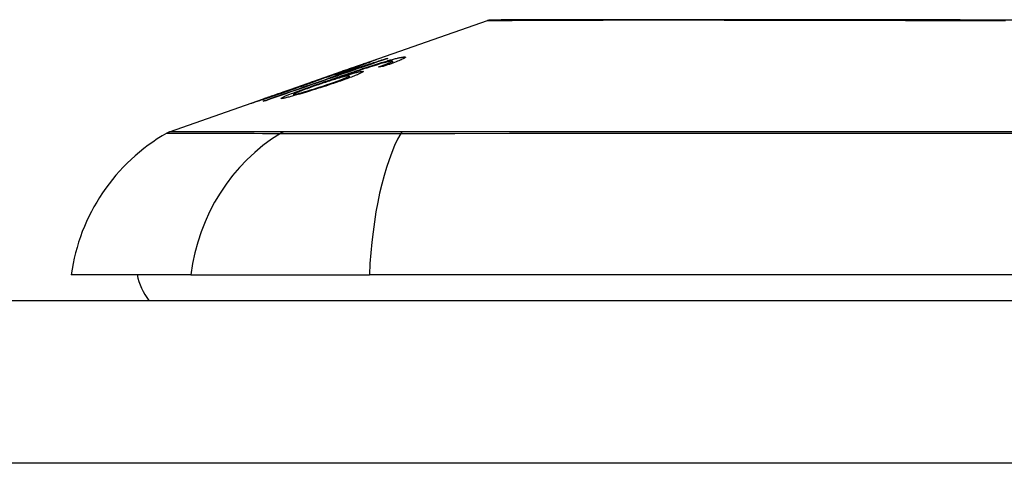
# Model space of a CAD drawing. Header units: inches. Extents: x 20 to 506, y 54 to 236.
# Tile 80 of 245: x 111.26 to 111.86, y 230.33 to 230.6. Entities that reach past the tile are written whole.
import ezdxf

# ---------------------------------------------------------------- set-up
doc = ezdxf.new("R2010")
doc.units = ezdxf.units.IN
doc.header["$MEASUREMENT"] = 0
doc.layers.add('Visible Edges(ANSI)', color=7, linetype='Continuous', lineweight=25)
doc.layers.add('Visible Tangent Edges(ANSI)', color=7, linetype='Continuous', lineweight=25)

msp = doc.modelspace()

# ---------------------------------------------------------------- linework, layer by layer
at = {"layer": 'Visible Edges(ANSI)'}
for p, q in [((111.46694, 230.57245), (111.54514, 230.59982)), ((111.47012, 230.57345), (111.47012, 230.57317)), ((111.48349, 230.57664), (111.48349, 230.57638)), ((111.48551, 230.57404), (111.48551, 230.57315)), ((111.48729, 230.57504), (111.48729, 230.5738)), ((111.42163, 230.55659), (111.45675, 230.56888)), ((111.45262, 230.56665), (111.46142, 230.56973)), ((111.45717, 230.56903), (111.45717, 230.56902)), ((111.46142, 230.56973), (111.46142, 230.56932)), ((111.46654, 230.5709), (111.46654, 230.57052)), ((111.4377, 230.56216), (111.4458, 230.56499)), ((111.43905, 230.56257), (111.43905, 230.5623)), ((111.44575, 230.56496), (111.44575, 230.56473)), ((111.45404, 230.56489), (111.45404, 230.56453)), ((111.46098, 230.56607), (111.46098, 230.56487)), ((111.42121, 230.55644), (111.42121, 230.55643)), ((111.42701, 230.55485), (111.42701, 230.55393)), ((111.3516, 230.53208), (111.41344, 230.55372)), ((111.40877, 230.552), (111.40877, 230.55178)), ((111.36447, 230.44517), (111.29171, 230.44517)), ((111.36447, 230.44517), (111.47326, 230.44517)), ((112.33063, 230.44517), (111.47326, 230.44517)), ((68.44795, 230.42942), (116.05295, 230.42942))]:
    msp.add_line(p, q, dxfattribs=at)
at = {"layer": 'Visible Edges(ANSI)', "flags": 128}
for points in [[(111.86761, 230.6001), (111.85024, 230.6001), (111.83298, 230.60011), (111.81589, 230.60012), (111.79902, 230.60014), (111.78244, 230.60015), (111.76621, 230.60016), (111.7503, 230.60018), (111.73469, 230.6002), (111.71946, 230.60021), (111.70464, 230.60023), (111.69031, 230.60025), (111.6765, 230.60026), (111.66328, 230.60028), (111.65068, 230.60028), (111.6387, 230.60028), (111.62735, 230.60026), (111.61666, 230.60025), (111.60667, 230.60023), (111.59735, 230.60021), (111.58874, 230.6002), (111.58087, 230.60018), (111.57378, 230.60016), (111.56749, 230.60015), (111.56202, 230.60014), (111.55739, 230.60012), (111.55359, 230.60011), (111.55061, 230.6001), (111.54847, 230.6001), (111.54718, 230.60009), (111.54675, 230.60009)], [(111.48445, 230.57671), (111.48138, 230.57565), (111.47829, 230.57458), (111.4752, 230.57351), (111.47211, 230.57244), (111.46901, 230.57137), (111.46591, 230.5703), (111.4628, 230.56923), (111.45969, 230.56815), (111.45658, 230.56707), (111.45346, 230.566), (111.45035, 230.56492), (111.44724, 230.56384), (111.44412, 230.56276), (111.44101, 230.56169), (111.4379, 230.56061), (111.4348, 230.55953), (111.4317, 230.55846), (111.4286, 230.55739), (111.42551, 230.55632), (111.42243, 230.55525), (111.41935, 230.55418), (111.41628, 230.55312), (111.41321, 230.55205), (111.41016, 230.551)], [(111.44811, 230.5633), (111.44953, 230.56379), (111.45095, 230.56429), (111.45237, 230.56478), (111.4538, 230.56528), (111.45522, 230.56577), (111.45665, 230.56626), (111.45807, 230.56675), (111.45949, 230.56723), (111.4609, 230.56771), (111.46231, 230.56819), (111.46371, 230.56867), (111.46509, 230.56913), (111.46647, 230.5696), (111.46783, 230.57005), (111.46918, 230.5705), (111.47051, 230.57094), (111.47183, 230.57137), (111.47313, 230.5718), (111.47442, 230.57222), (111.47571, 230.57263), (111.47699, 230.57304), (111.47825, 230.57344), (111.4795, 230.57383), (111.48072, 230.57421)], [(111.48226, 230.57409), (111.48034, 230.57354), (111.47827, 230.57292), (111.4761, 230.57225), (111.47388, 230.57156), (111.4718, 230.57089), (111.46999, 230.5703), (111.46853, 230.56982), (111.46749, 230.56948), (111.46666, 230.5692), (111.46583, 230.56892), (111.46498, 230.56863), (111.46413, 230.56835), (111.46327, 230.56806), (111.46242, 230.56777), (111.46156, 230.56747), (111.4607, 230.56718), (111.45984, 230.56689), (111.45899, 230.5666), (111.45814, 230.56631), (111.4573, 230.56602), (111.45647, 230.56573), (111.45565, 230.56545), (111.45484, 230.56517), (111.45404, 230.56489)], [(111.4701, 230.57345), (111.46999, 230.57343), (111.46977, 230.57336), (111.46943, 230.57325), (111.46897, 230.5731), (111.46839, 230.57291), (111.46773, 230.57269), (111.46708, 230.57246), (111.46648, 230.57226), (111.46594, 230.57207), (111.46538, 230.57188), (111.46479, 230.57167), (111.46419, 230.57146), (111.46356, 230.57125), (111.46292, 230.57102), (111.46226, 230.57079), (111.46159, 230.57056), (111.4609, 230.57032), (111.46021, 230.57008), (111.4595, 230.56983), (111.45879, 230.56959), (111.45808, 230.56934), (111.45737, 230.56909), (111.45665, 230.56884), (111.45594, 230.56859)], [(111.45717, 230.56903), (111.45887, 230.56962), (111.46056, 230.57021), (111.46222, 230.57079), (111.46385, 230.57136), (111.46543, 230.57192), (111.46698, 230.57246), (111.46841, 230.57296), (111.46966, 230.5734), (111.47074, 230.57378), (111.47168, 230.5741), (111.47248, 230.57438), (111.4732, 230.57463), (111.47387, 230.57486), (111.47449, 230.57508), (111.47506, 230.57527), (111.47557, 230.57544), (111.47602, 230.57559), (111.47641, 230.57572), (111.47675, 230.57583), (111.47703, 230.57592), (111.47726, 230.57599), (111.47743, 230.57604), (111.47756, 230.57607), (111.47763, 230.57609)], [(111.45897, 230.56939), (111.45974, 230.56966), (111.4605, 230.56993), (111.46125, 230.57019), (111.462, 230.57046), (111.46273, 230.57071), (111.46345, 230.57097), (111.46413, 230.57121), (111.4648, 230.57145), (111.46543, 230.57168), (111.46605, 230.5719), (111.46663, 230.57211), (111.46718, 230.57231), (111.4677, 230.5725), (111.46817, 230.57268), (111.46859, 230.57283), (111.46896, 230.57297), (111.46927, 230.57309), (111.46954, 230.5732), (111.46976, 230.57328), (111.46992, 230.57335), (111.47003, 230.5734), (111.4701, 230.57343), (111.47012, 230.57345), (111.4701, 230.57345)], [(111.47763, 230.57609), (111.47766, 230.57608), (111.47759, 230.57603), (111.47741, 230.57595), (111.47713, 230.57583), (111.47675, 230.57567), (111.47625, 230.57547), (111.47565, 230.57524), (111.47497, 230.57498), (111.47419, 230.57468), (111.47331, 230.57435), (111.47234, 230.57399), (111.47129, 230.5736), (111.47023, 230.57321), (111.46916, 230.57282), (111.46812, 230.57245), (111.46711, 230.57209), (111.46616, 230.57175), (111.46522, 230.57141), (111.46425, 230.57107), (111.46328, 230.57072), (111.46229, 230.57037), (111.46129, 230.57002), (111.46027, 230.56966), (111.45924, 230.5693)], [(111.46142, 230.56973), (111.46245, 230.57004), (111.46347, 230.57036), (111.4645, 230.57067), (111.46552, 230.57098), (111.46653, 230.5713), (111.46753, 230.5716), (111.46852, 230.57191), (111.4695, 230.57221), (111.47045, 230.57251), (111.47139, 230.5728), (111.47231, 230.57309), (111.4732, 230.57337), (111.47406, 230.57364), (111.47489, 230.5739), (111.4757, 230.57415), (111.47651, 230.57441), (111.47734, 230.57467), (111.47818, 230.57494), (111.47904, 230.57521), (111.47991, 230.57549), (111.48079, 230.57577), (111.48168, 230.57606), (111.48258, 230.57635), (111.48349, 230.57664)], [(111.47884, 230.57152), (111.47915, 230.57163), (111.47946, 230.57174), (111.47977, 230.57186), (111.48008, 230.57197), (111.4804, 230.57208), (111.48071, 230.5722), (111.48102, 230.57231), (111.48133, 230.57242), (111.48163, 230.57253), (111.48193, 230.57264), (111.48223, 230.57275), (111.48252, 230.57286), (111.48281, 230.57297), (111.48309, 230.57308), (111.48336, 230.57318), (111.48363, 230.57328), (111.48389, 230.57338), (111.48414, 230.57348), (111.48439, 230.57358), (111.48464, 230.57368), (111.48487, 230.57377), (111.4851, 230.57386), (111.48531, 230.57395), (111.48551, 230.57404)], [(111.48072, 230.57421), (111.48152, 230.57445), (111.48231, 230.57469), (111.48309, 230.57492), (111.48385, 230.57515), (111.48459, 230.57537), (111.48532, 230.57558), (111.48603, 230.57578), (111.48672, 230.57597), (111.48738, 230.57615), (111.48802, 230.57632), (111.48864, 230.57649), (111.48923, 230.57664), (111.48979, 230.57678), (111.49033, 230.57691), (111.49084, 230.57703), (111.49132, 230.57713), (111.49177, 230.57723), (111.49219, 230.57732), (111.49259, 230.57739), (111.49295, 230.57746), (111.4933, 230.57751), (111.49361, 230.57755), (111.4939, 230.57759), (111.49416, 230.57761)], [(111.49416, 230.57761), (111.49451, 230.57763), (111.49479, 230.57763), (111.495, 230.57761), (111.49515, 230.57756), (111.49521, 230.57749), (111.4952, 230.57739), (111.49509, 230.57726), (111.4949, 230.5771), (111.49462, 230.57692), (111.49426, 230.57671), (111.49381, 230.57648), (111.49327, 230.57622), (111.49266, 230.57594), (111.49198, 230.57564), (111.49122, 230.57532), (111.4904, 230.57499), (111.48951, 230.57464), (111.48857, 230.57428), (111.48758, 230.57391), (111.48655, 230.57352), (111.48547, 230.57313), (111.48437, 230.57274), (111.48323, 230.57234), (111.48207, 230.57193)], [(111.48675, 230.57512), (111.48665, 230.57511), (111.48654, 230.57509), (111.48643, 230.57508), (111.48631, 230.57506), (111.48618, 230.57504), (111.48604, 230.57501), (111.48589, 230.57499), (111.48574, 230.57496), (111.48557, 230.57492), (111.4854, 230.57489), (111.48523, 230.57485), (111.48504, 230.57481), (111.48484, 230.57476), (111.48464, 230.57471), (111.48443, 230.57466), (111.48422, 230.57461), (111.484, 230.57455), (111.48377, 230.5745), (111.48353, 230.57443), (111.48329, 230.57437), (111.48304, 230.5743), (111.48279, 230.57423), (111.48253, 230.57416), (111.48226, 230.57409)], [(111.48349, 230.57664), (111.48353, 230.57665), (111.48357, 230.57665), (111.48361, 230.57665), (111.48365, 230.57666), (111.48369, 230.57666), (111.48373, 230.57666), (111.48377, 230.57667), (111.48381, 230.57667), (111.48385, 230.57667), (111.48389, 230.57667), (111.48393, 230.57668), (111.48397, 230.57668), (111.48401, 230.57668), (111.48405, 230.57669), (111.48409, 230.57669), (111.48413, 230.57669), (111.48417, 230.57669), (111.48421, 230.5767), (111.48425, 230.5767), (111.48429, 230.5767), (111.48433, 230.5767), (111.48437, 230.57671), (111.48441, 230.57671), (111.48445, 230.57671)], [(111.48551, 230.57404), (111.48572, 230.57413), (111.48592, 230.57422), (111.48611, 230.57431), (111.48629, 230.57439), (111.48645, 230.57447), (111.4866, 230.57455), (111.48674, 230.57462), (111.48686, 230.57469), (111.48696, 230.57475), (111.48706, 230.57481), (111.48713, 230.57486), (111.48719, 230.57491), (111.48724, 230.57496), (111.48727, 230.57499), (111.48729, 230.57503), (111.48729, 230.57506), (111.48727, 230.57508), (111.48724, 230.5751), (111.48719, 230.57512), (111.48713, 230.57513), (111.48706, 230.57513), (111.48697, 230.57513), (111.48687, 230.57513), (111.48675, 230.57512)], [(111.40867, 230.55078), (111.41106, 230.55161), (111.41346, 230.55245), (111.41586, 230.55328), (111.41827, 230.55412), (111.42067, 230.55495), (111.42308, 230.55579), (111.4255, 230.55663), (111.42791, 230.55747), (111.43033, 230.55831), (111.43274, 230.55915), (111.43516, 230.55999), (111.43758, 230.56083), (111.44, 230.56167), (111.44242, 230.56251), (111.44484, 230.56336), (111.44726, 230.5642), (111.44967, 230.56504), (111.45209, 230.56588), (111.4545, 230.56671), (111.45692, 230.56755), (111.45933, 230.56839), (111.46174, 230.56923), (111.46414, 230.57006), (111.46654, 230.5709)], [(111.45924, 230.5693), (111.45855, 230.56906), (111.45786, 230.56883), (111.45718, 230.56859), (111.45649, 230.56835), (111.45581, 230.56812), (111.45513, 230.56788), (111.45445, 230.56765), (111.45379, 230.56742), (111.45313, 230.5672), (111.45248, 230.56698), (111.45183, 230.56676), (111.45115, 230.56653), (111.45045, 230.56629), (111.44974, 230.56605), (111.44902, 230.56581), (111.4483, 230.56557), (111.44758, 230.56533), (111.44689, 230.56511), (111.44625, 230.56489), (111.44564, 230.5647), (111.44507, 230.56451), (111.44453, 230.56434), (111.44403, 230.56418), (111.44357, 230.56403)], [(111.44575, 230.56496), (111.44625, 230.5651), (111.44741, 230.56547), (111.44913, 230.56603), (111.45053, 230.56649), (111.45106, 230.56667), (111.45141, 230.56679), (111.45178, 230.56691), (111.45215, 230.56704), (111.45253, 230.56717), (111.45292, 230.5673), (111.45332, 230.56744), (111.45373, 230.56758), (111.45414, 230.56772), (111.45457, 230.56787), (111.455, 230.56801), (111.45543, 230.56816), (111.45587, 230.56831), (111.45631, 230.56847), (111.45675, 230.56862), (111.45719, 230.56877), (111.45764, 230.56893), (111.45808, 230.56908), (111.45853, 230.56924), (111.45897, 230.56939)], [(111.46868, 230.56886), (111.46928, 230.56889), (111.46956, 230.5688), (111.46947, 230.5686), (111.46903, 230.56828), (111.46829, 230.56788), (111.46743, 230.56747), (111.4666, 230.5671), (111.46595, 230.56682), (111.4653, 230.56655), (111.46461, 230.56627), (111.46388, 230.56598), (111.46311, 230.56567), (111.46229, 230.56536), (111.46144, 230.56504), (111.46054, 230.56471), (111.45962, 230.56437), (111.45867, 230.56402), (111.4577, 230.56368), (111.4567, 230.56332), (111.45568, 230.56297), (111.45464, 230.56261), (111.45359, 230.56225), (111.45252, 230.56188), (111.45144, 230.56152)], [(111.46654, 230.5709), (111.46602, 230.57073), (111.4655, 230.57057), (111.46498, 230.57041), (111.46447, 230.57026), (111.46397, 230.5701), (111.46347, 230.56995), (111.46298, 230.56979), (111.46249, 230.56965), (111.46201, 230.5695), (111.46154, 230.56936), (111.46108, 230.56921), (111.46062, 230.56907), (111.46017, 230.56894), (111.45973, 230.5688), (111.45923, 230.56865), (111.45864, 230.56847), (111.45798, 230.56827), (111.45726, 230.56805), (111.4565, 230.56782), (111.45571, 230.56758), (111.45491, 230.56734), (111.45412, 230.5671), (111.45335, 230.56687), (111.45262, 230.56665)], [(111.45404, 230.56489), (111.45477, 230.56512), (111.4555, 230.56535), (111.45622, 230.56557), (111.45693, 230.56579), (111.45764, 230.56601), (111.45833, 230.56622), (111.45901, 230.56642), (111.45968, 230.56662), (111.46035, 230.56682), (111.46101, 230.56701), (111.46168, 230.5672), (111.46235, 230.56739), (111.46301, 230.56757), (111.46367, 230.56775), (111.46433, 230.56792), (111.46498, 230.56809), (111.46558, 230.56824), (111.46615, 230.56838), (111.46668, 230.5685), (111.46717, 230.5686), (111.46762, 230.56869), (111.46802, 230.56876), (111.46837, 230.56882), (111.46868, 230.56886)], [(111.45594, 230.56859), (111.45599, 230.56861), (111.45604, 230.56863), (111.45609, 230.56865), (111.45615, 230.56866), (111.4562, 230.56868), (111.45625, 230.5687), (111.4563, 230.56872), (111.45635, 230.56874), (111.4564, 230.56876), (111.45645, 230.56878), (111.4565, 230.56879), (111.45656, 230.56881), (111.45661, 230.56883), (111.45666, 230.56885), (111.45671, 230.56887), (111.45676, 230.56888), (111.45681, 230.5689), (111.45686, 230.56892), (111.45691, 230.56894), (111.45696, 230.56896), (111.45702, 230.56897), (111.45707, 230.56899), (111.45712, 230.56901), (111.45717, 230.56903)], [(111.48207, 230.57193), (111.48194, 230.57192), (111.4818, 230.5719), (111.48167, 230.57188), (111.48153, 230.57187), (111.4814, 230.57185), (111.48126, 230.57183), (111.48113, 230.57182), (111.48099, 230.5718), (111.48086, 230.57178), (111.48072, 230.57177), (111.48059, 230.57175), (111.48045, 230.57173), (111.48032, 230.57172), (111.48018, 230.5717), (111.48005, 230.57168), (111.47991, 230.57166), (111.47978, 230.57165), (111.47964, 230.57163), (111.47951, 230.57161), (111.47937, 230.57159), (111.47924, 230.57157), (111.47911, 230.57156), (111.47897, 230.57154), (111.47884, 230.57152)], [(111.42035, 230.55234), (111.41928, 230.55232), (111.41994, 230.55285), (111.4223, 230.55391), (111.42476, 230.5549), (111.4258, 230.5553), (111.42676, 230.55566), (111.42776, 230.55604), (111.42879, 230.55642), (111.42987, 230.55682), (111.43097, 230.55722), (111.43208, 230.55763), (111.43322, 230.55804), (111.43438, 230.55846), (111.43557, 230.55888), (111.43678, 230.55931), (111.43801, 230.55975), (111.43925, 230.56019), (111.44051, 230.56064), (111.44178, 230.56108), (111.44305, 230.56153), (111.44432, 230.56198), (111.44559, 230.56242), (111.44686, 230.56286), (111.44811, 230.5633)], [(111.45144, 230.56152), (111.44986, 230.56099), (111.44827, 230.56046), (111.44666, 230.55993), (111.44504, 230.5594), (111.44341, 230.55887), (111.44178, 230.55836), (111.44016, 230.55784), (111.43854, 230.55734), (111.43686, 230.55682), (111.435, 230.55625), (111.43302, 230.55566), (111.43097, 230.55505), (111.4291, 230.55451), (111.42755, 230.55408), (111.42632, 230.55374), (111.42536, 230.55349), (111.42451, 230.55326), (111.42372, 230.55307), (111.423, 230.55289), (111.42234, 230.55274), (111.42174, 230.5526), (111.42121, 230.55249), (111.42075, 230.55241), (111.42035, 230.55234)], [(111.42515, 230.55753), (111.426, 230.55783), (111.42684, 230.55812), (111.42768, 230.55842), (111.4285, 230.55871), (111.42932, 230.55899), (111.43012, 230.55928), (111.43091, 230.55956), (111.43168, 230.55983), (111.43242, 230.5601), (111.43313, 230.56035), (111.43381, 230.5606), (111.43446, 230.56083), (111.43508, 230.56106), (111.43569, 230.56128), (111.4363, 230.5615), (111.43689, 230.56172), (111.43744, 230.56193), (111.43793, 230.56211), (111.43833, 230.56226), (111.43863, 230.56238), (111.43886, 230.56247), (111.43899, 230.56253), (111.43905, 230.56257), (111.43903, 230.56257)], [(111.44357, 230.56403), (111.44341, 230.56396), (111.44323, 230.56388), (111.44302, 230.5638), (111.44278, 230.5637), (111.44251, 230.5636), (111.44221, 230.56348), (111.44187, 230.56335), (111.44151, 230.56321), (111.44111, 230.56306), (111.44069, 230.5629), (111.44023, 230.56273), (111.43974, 230.56255), (111.43923, 230.56236), (111.43866, 230.56215), (111.43793, 230.56189), (111.43705, 230.56157), (111.43598, 230.56118), (111.43474, 230.56073), (111.43333, 230.56023), (111.43187, 230.55972), (111.43038, 230.55919), (111.42886, 230.55866), (111.42732, 230.55812), (111.42578, 230.55758)], [(111.42754, 230.55483), (111.42777, 230.55487), (111.42805, 230.55492), (111.42836, 230.55498), (111.42872, 230.55506), (111.42912, 230.55516), (111.42956, 230.55527), (111.43004, 230.55539), (111.43055, 230.55553), (111.4311, 230.55567), (111.43168, 230.55583), (111.43228, 230.556), (111.4329, 230.55618), (111.43355, 230.55637), (111.43421, 230.55656), (111.4349, 230.55677), (111.43577, 230.55703), (111.43689, 230.55737), (111.43825, 230.55779), (111.43985, 230.5583), (111.44155, 230.55884), (111.44325, 230.55939), (111.44495, 230.55995), (111.44663, 230.56051), (111.44828, 230.56107)], [(111.43903, 230.56257), (111.43901, 230.56257), (111.43899, 230.56256), (111.43897, 230.56256), (111.43894, 230.56255), (111.43891, 230.56254), (111.43887, 230.56253), (111.43883, 230.56252), (111.43878, 230.56251), (111.43873, 230.56249), (111.43868, 230.56247), (111.43862, 230.56246), (111.43857, 230.56244), (111.4385, 230.56242), (111.43844, 230.5624), (111.43837, 230.56238), (111.43831, 230.56236), (111.43824, 230.56233), (111.43816, 230.56231), (111.43809, 230.56229), (111.43801, 230.56226), (111.43794, 230.56224), (111.43786, 230.56221), (111.43778, 230.56219), (111.4377, 230.56216)], [(111.46036, 230.56612), (111.4599, 230.56605), (111.45931, 230.56594), (111.45861, 230.56578), (111.45779, 230.56558), (111.45685, 230.56533), (111.45584, 230.56505), (111.45484, 230.56476), (111.4539, 230.56449), (111.45306, 230.56424), (111.45228, 230.564), (111.45149, 230.56376), (111.45069, 230.56351), (111.44988, 230.56325), (111.44905, 230.56299), (111.44821, 230.56271), (111.44736, 230.56244), (111.44651, 230.56216), (111.44566, 230.56188), (111.44481, 230.56159), (111.44397, 230.56131), (111.44313, 230.56103), (111.44229, 230.56074), (111.44146, 230.56045), (111.44064, 230.56017)], [(111.4458, 230.56499), (111.44579, 230.56499), (111.44579, 230.56498), (111.44578, 230.56498), (111.44578, 230.56498), (111.44578, 230.56498), (111.44577, 230.56498), (111.44577, 230.56498), (111.44577, 230.56497), (111.44576, 230.56497), (111.44576, 230.56497), (111.44576, 230.56497), (111.44575, 230.56497), (111.44575, 230.56497), (111.44575, 230.56497), (111.44575, 230.56496), (111.44575, 230.56496), (111.44575, 230.56496), (111.44575, 230.56496), (111.44575, 230.56496), (111.44575, 230.56496), (111.44575, 230.56496), (111.44575, 230.56496), (111.44575, 230.56496), (111.44575, 230.56496)], [(111.44828, 230.56107), (111.44953, 230.5615), (111.45076, 230.56192), (111.45197, 230.56235), (111.45314, 230.56276), (111.45426, 230.56317), (111.45533, 230.56356), (111.45634, 230.56394), (111.45728, 230.5643), (111.45811, 230.56463), (111.45879, 230.56491), (111.45933, 230.56514), (111.45975, 230.56533), (111.46007, 230.56548), (111.46035, 230.56562), (111.46058, 230.56574), (111.46076, 230.56585), (111.46088, 230.56594), (111.46096, 230.56602), (111.46098, 230.56607), (111.46095, 230.56612), (111.46087, 230.56614), (111.46074, 230.56615), (111.46057, 230.56614), (111.46036, 230.56612)], [(111.40119, 230.54934), (111.40116, 230.54935), (111.40129, 230.54941), (111.40158, 230.54952), (111.40206, 230.5497), (111.40272, 230.54994), (111.40353, 230.55023), (111.4044, 230.55055), (111.40529, 230.55086), (111.40613, 230.55116), (111.40692, 230.55144), (111.40774, 230.55172), (111.40859, 230.55202), (111.40949, 230.55234), (111.41042, 230.55267), (111.4114, 230.55301), (111.41241, 230.55336), (111.41344, 230.55372), (111.4145, 230.55409), (111.41558, 230.55447), (111.41667, 230.55485), (111.41779, 230.55524), (111.41891, 230.55564), (111.42006, 230.55604), (111.42121, 230.55644)], [(111.42578, 230.55758), (111.42375, 230.55687), (111.42174, 230.55618), (111.41974, 230.55549), (111.41778, 230.55482), (111.41588, 230.55417), (111.41404, 230.55355), (111.4123, 230.55296), (111.41073, 230.55243), (111.40936, 230.55198), (111.40819, 230.55158), (111.40722, 230.55126), (111.40638, 230.55098), (111.4056, 230.55073), (111.40488, 230.55049), (111.40422, 230.55028), (111.40362, 230.55008), (111.40309, 230.54991), (111.40263, 230.54976), (111.40223, 230.54964), (111.4019, 230.54954), (111.40163, 230.54946), (111.40143, 230.5494), (111.40128, 230.54936), (111.40119, 230.54934)], [(111.42284, 230.557), (111.42174, 230.55662), (111.42065, 230.55623), (111.41956, 230.55585), (111.41849, 230.55548), (111.41744, 230.55511), (111.41642, 230.55475), (111.41542, 230.5544), (111.41446, 230.55406), (111.41354, 230.55373), (111.41268, 230.55343), (111.41194, 230.55317), (111.41133, 230.55295), (111.41082, 230.55277), (111.41041, 230.55262), (111.41006, 230.55249), (111.40975, 230.55238), (111.40949, 230.55228), (111.40926, 230.5522), (111.40908, 230.55213), (111.40894, 230.55208), (111.40884, 230.55204), (111.40879, 230.55201), (111.40877, 230.552), (111.40879, 230.552)], [(111.40879, 230.552), (111.40888, 230.55202), (111.40906, 230.55207), (111.40933, 230.55216), (111.40969, 230.55227), (111.41013, 230.55241), (111.41067, 230.55259), (111.41129, 230.55279), (111.41197, 230.55302), (111.41269, 230.55326), (111.41341, 230.5535), (111.41413, 230.55374), (111.41485, 230.55399), (111.41561, 230.55424), (111.41638, 230.55451), (111.41719, 230.55478), (111.41802, 230.55507), (111.41887, 230.55536), (111.41975, 230.55566), (111.42063, 230.55596), (111.42152, 230.55627), (111.42242, 230.55658), (111.42333, 230.5569), (111.42424, 230.55721), (111.42515, 230.55753)], [(111.42121, 230.55644), (111.42128, 230.55646), (111.42135, 230.55649), (111.42141, 230.55651), (111.42148, 230.55654), (111.42155, 230.55656), (111.42162, 230.55658), (111.42168, 230.55661), (111.42175, 230.55663), (111.42182, 230.55666), (111.42189, 230.55668), (111.42196, 230.5567), (111.42202, 230.55673), (111.42209, 230.55675), (111.42216, 230.55677), (111.42223, 230.5568), (111.42229, 230.55682), (111.42236, 230.55684), (111.42243, 230.55686), (111.4225, 230.55689), (111.42257, 230.55691), (111.42263, 230.55693), (111.4227, 230.55696), (111.42277, 230.55698), (111.42284, 230.557)], [(111.44064, 230.56017), (111.43954, 230.55979), (111.43846, 230.55941), (111.4374, 230.55903), (111.43637, 230.55866), (111.43536, 230.5583), (111.43436, 230.55794), (111.43339, 230.55758), (111.43245, 230.55723), (111.43157, 230.55689), (111.43075, 230.55658), (111.42999, 230.55628), (111.42931, 230.55601), (111.42871, 230.55576), (111.42819, 230.55553), (111.42778, 230.55534), (111.42747, 230.55519), (111.42725, 230.55506), (111.42711, 230.55496), (111.42703, 230.55489), (111.42701, 230.55484), (111.42705, 230.55481), (111.42716, 230.55479), (111.42732, 230.5548), (111.42754, 230.55483)], [(111.41016, 230.551), (111.4101, 230.55099), (111.41004, 230.55098), (111.40998, 230.55097), (111.40991, 230.55096), (111.40985, 230.55095), (111.40979, 230.55095), (111.40973, 230.55094), (111.40966, 230.55093), (111.4096, 230.55092), (111.40954, 230.55091), (111.40948, 230.5509), (111.40942, 230.55089), (111.40935, 230.55088), (111.40929, 230.55087), (111.40923, 230.55086), (111.40917, 230.55086), (111.4091, 230.55085), (111.40904, 230.55084), (111.40898, 230.55083), (111.40892, 230.55082), (111.40886, 230.55081), (111.40879, 230.5508), (111.40873, 230.55079), (111.40867, 230.55078)]]:
    msp.add_lwpolyline(points, dxfattribs=at)
at = {"layer": 'Visible Edges(ANSI)'}
for centre, radius, start, end in [((111.54676, 230.59517), 0.00492, 90.17314, 109.29005), ((111.40869, 230.42885), 0.11811, 119.81689, 172.0587), ((111.35485, 230.52279), 0.00984, 109.29005, 119.81689), ((111.37045, 230.45305), 0.03937, 191.53696, 216.8699)]:
    msp.add_arc(centre, radius, start, end, dxfattribs=at)
at = {"layer": 'Visible Tangent Edges(ANSI)'}
for p, q in [((111.47763, 230.57609), (111.47763, 230.57606)), ((111.48072, 230.57421), (111.48072, 230.57365)), ((111.49416, 230.57761), (111.49416, 230.57666)), ((111.45897, 230.56939), (111.45897, 230.56921)), ((111.46868, 230.56886), (111.46868, 230.56809)), ((111.44575, 230.56496), (111.44575, 230.56473)), ((111.44811, 230.5633), (111.44811, 230.56268)), ((111.44828, 230.56107), (111.44828, 230.56046)), ((111.42515, 230.55753), (111.42515, 230.55736)), ((111.42754, 230.55483), (111.42754, 230.55408)), ((111.40879, 230.552), (111.40879, 230.55178)), ((111.42139, 230.53212), (111.42122, 230.53211)), ((111.49361, 230.53211), (111.49314, 230.53212)), ((116.05295, 230.33042), (68.44795, 230.33042))]:
    msp.add_line(p, q, dxfattribs=at)
at = {"layer": 'Visible Tangent Edges(ANSI)', "flags": 128}
for points in [[(111.54516, 230.59982), (111.54531, 230.59982), (111.54576, 230.59982), (111.54651, 230.59982), (111.54757, 230.59983), (111.54893, 230.59984), (111.55058, 230.59985), (111.55254, 230.59986), (111.55479, 230.59987), (111.55734, 230.59988), (111.56017, 230.59989), (111.5633, 230.59991), (111.5667, 230.59992), (111.5704, 230.59994), (111.57437, 230.59995), (111.57862, 230.59997), (111.58314, 230.59999), (111.58794, 230.6), (111.593, 230.60002), (111.59831, 230.60004), (111.60387, 230.60006), (111.60967, 230.60007), (111.61571, 230.60009), (111.62198, 230.60011), (111.62849, 230.60012)], [(111.62849, 230.60012), (111.63018, 230.60013), (111.63189, 230.60013), (111.63362, 230.60013), (111.63535, 230.60013), (111.63711, 230.60014), (111.63887, 230.60014), (111.64066, 230.60014), (111.64245, 230.60014), (111.64426, 230.60014), (111.64608, 230.60014), (111.64792, 230.60015), (111.64977, 230.60015), (111.65164, 230.60015), (111.65352, 230.60014), (111.65541, 230.60014), (111.65732, 230.60014), (111.65924, 230.60014), (111.66118, 230.60014), (111.66313, 230.60014), (111.66509, 230.60013), (111.66706, 230.60013), (111.66905, 230.60013), (111.67106, 230.60013), (111.67307, 230.60012)], [(111.67307, 230.60012), (111.6811, 230.60011), (111.68933, 230.60009), (111.69775, 230.60007), (111.70634, 230.60006), (111.71509, 230.60004), (111.724, 230.60002), (111.73306, 230.6), (111.74224, 230.59999), (111.75155, 230.59997), (111.76097, 230.59995), (111.77052, 230.59994), (111.78017, 230.59992), (111.78993, 230.59991), (111.79979, 230.59989), (111.80975, 230.59988), (111.8198, 230.59987), (111.82993, 230.59986), (111.84013, 230.59985), (111.85039, 230.59984), (111.86068, 230.59983)], [(111.34996, 230.53133), (111.35008, 230.53133), (111.35044, 230.53133), (111.35105, 230.53132), (111.3519, 230.53132), (111.35299, 230.53132), (111.35432, 230.53131), (111.3559, 230.53131), (111.35771, 230.5313), (111.35977, 230.53129), (111.36207, 230.53129), (111.3646, 230.53128), (111.36737, 230.53127), (111.37039, 230.53126), (111.37364, 230.53125), (111.37713, 230.53124), (111.38086, 230.53123), (111.38482, 230.53122), (111.38902, 230.5312), (111.39346, 230.53119), (111.39813, 230.53118), (111.40303, 230.53117), (111.40817, 230.53115), (111.41354, 230.53114), (111.41913, 230.53113)], [(111.42122, 230.53211), (111.41559, 230.53211), (111.41021, 230.53211), (111.40505, 230.53211), (111.40013, 230.53211), (111.39543, 230.53211), (111.39097, 230.53211), (111.38675, 230.53211), (111.38276, 230.5321), (111.379, 230.5321), (111.37549, 230.5321), (111.37221, 230.5321), (111.36917, 230.5321), (111.36638, 230.53209), (111.36382, 230.53209), (111.3615, 230.53209), (111.35943, 230.53209), (111.3576, 230.53209), (111.35601, 230.53208), (111.35466, 230.53208), (111.35356, 230.53208), (111.3527, 230.53208), (111.35209, 230.53208), (111.35172, 230.53208), (111.3516, 230.53208)], [(111.41913, 230.53113), (111.42066, 230.53112), (111.42235, 230.53111), (111.4242, 230.5311), (111.4262, 230.53109), (111.42835, 230.53108), (111.43065, 230.53108), (111.43309, 230.53107), (111.43567, 230.53107), (111.43838, 230.53106), (111.44123, 230.53106), (111.4442, 230.53106), (111.4473, 230.53106), (111.45052, 230.53106), (111.45385, 230.53106), (111.45729, 230.53106), (111.46084, 230.53107), (111.46449, 230.53107), (111.46823, 230.53108), (111.47206, 230.53108), (111.47598, 230.53109), (111.47997, 230.5311), (111.48404, 230.53111), (111.48817, 230.53112), (111.49236, 230.53113)], [(111.49314, 230.53212), (111.48905, 230.53212), (111.48501, 230.53212), (111.48105, 230.53212), (111.47715, 230.53212), (111.47333, 230.53212), (111.4696, 230.53211), (111.46595, 230.53211), (111.46239, 230.53211), (111.45893, 230.53211), (111.45556, 230.53211), (111.45231, 230.53211), (111.44917, 230.53211), (111.44614, 230.53211), (111.44322, 230.53211), (111.44044, 230.53211), (111.43777, 230.53211), (111.43524, 230.53211), (111.43284, 230.53211), (111.43057, 230.53211), (111.42845, 230.53212), (111.42646, 230.53212), (111.42462, 230.53212), (111.42293, 230.53212), (111.42139, 230.53212)], [(111.49236, 230.53113), (111.52527, 230.53115), (111.55854, 230.53118), (111.59212, 230.5312), (111.62599, 230.53123), (111.6601, 230.53125), (111.69442, 230.53127), (111.7289, 230.53129), (111.7635, 230.5313), (111.79819, 230.53131), (111.8329, 230.53132), (111.8676, 230.53133)], [(111.86737, 230.53208), (111.85007, 230.53208), (111.83278, 230.53208), (111.81548, 230.53208), (111.79818, 230.53208), (111.78089, 230.53209), (111.76362, 230.53209), (111.74637, 230.53209), (111.72915, 230.53209), (111.71195, 230.53209), (111.6948, 230.5321), (111.67768, 230.5321), (111.66062, 230.5321), (111.6436, 230.5321), (111.62664, 230.5321), (111.60975, 230.53211), (111.59292, 230.53211), (111.57616, 230.53211), (111.55948, 230.53211), (111.54288, 230.53211), (111.52637, 230.53211), (111.51004, 230.53211), (111.49361, 230.53211)]]:
    msp.add_lwpolyline(points, dxfattribs=at)
at = {"layer": 'Visible Tangent Edges(ANSI)'}
for centre, major_axis, ratio, start_param, end_param in [((111.4749, 230.42885), (0, 0.11811), 0.943995, 0.523835, 1.432195), ((111.42378, 230.5226), (0.00008, 0.00984), 0.945463, 0.267645, 0.531352), ((111.51186, 230.42885), (0, 0.11811), 0.32996, 0.523835, 1.432195), ((111.49399, 230.5226), (-0.00003, 0.00984), 0.32572, 0.259229, 0.522936)]:
    msp.add_ellipse(centre, major_axis=major_axis, ratio=ratio, start_param=start_param, end_param=end_param, dxfattribs=at)

doc.saveas('drawing.dxf')
